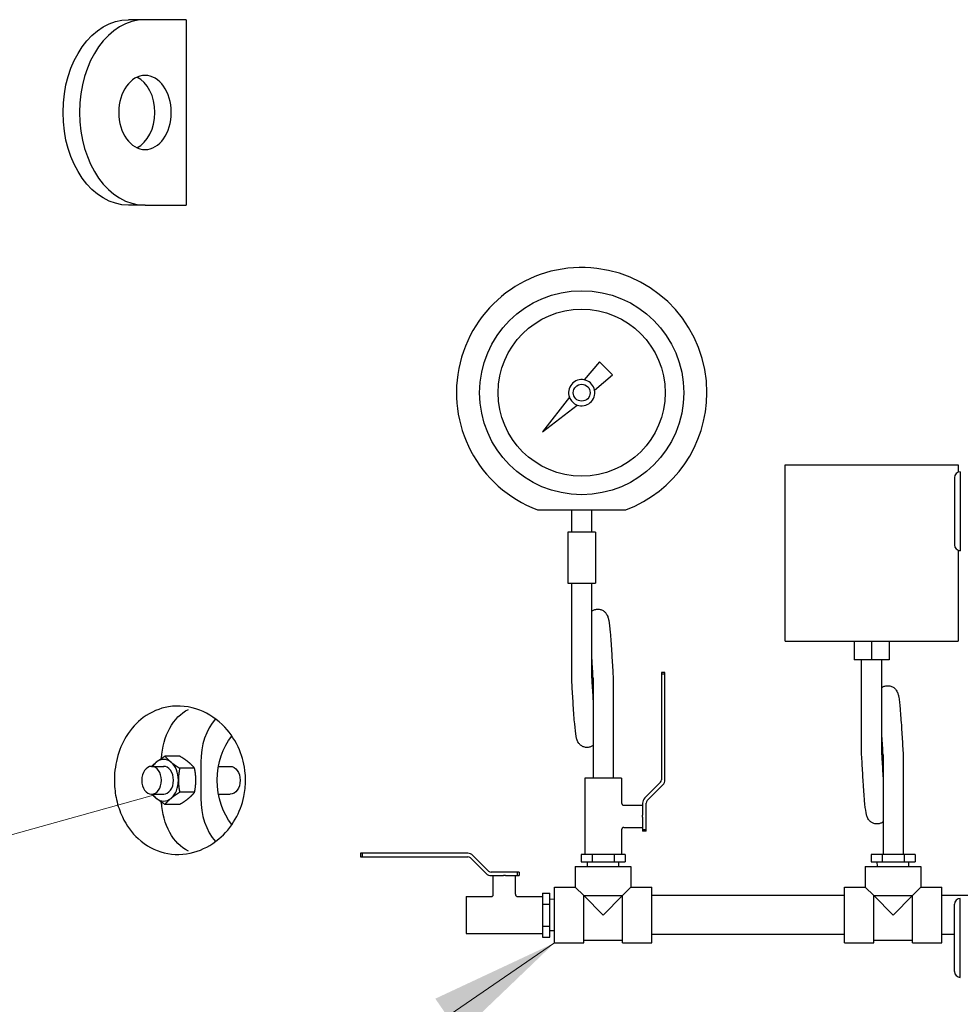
# Model space of a CAD drawing. Extents: x 0 to 796, y 0 to 496.
# Tile 35 of 242: x 95 to 120, y 269 to 296. Entities that reach past the tile are written whole.
import ezdxf

# ---------------------------------------------------------------- set-up
doc = ezdxf.new("R2010")
doc.units = 0
doc.header["$LTSCALE"] = 12
doc.header["$MEASUREMENT"] = 0
doc.layers.get('0').update_dxf_attribs({"linetype": 'CONTINUOUS'})
doc.layers.add('D', color=2, linetype='CONTINUOUS')
doc.layers.add('Q', color=4, linetype='CONTINUOUS')
doc.layers.add('Leader', color=41, linetype='CONTINUOUS', lineweight=13)
doc.styles.get("Standard").update_dxf_attribs({"font": 'SIMPLEX.SHX', "width": 0.875})
doc.dimstyles.get("Standard").update_dxf_attribs({"dimscale": 28, "dimtxt": 0.125, "dimasz": 0.125, "dimexe": 0.04375, "dimexo": 0.0625, "dimgap": 0.04375, "dimtad": 0, "dimtih": 1, "dimtoh": 1, "dimdec": 4, "dimzin": 12, "dimdsep": 46, "dimlunit": 5, "dimtxsty": 'Standard', "dimcen": 0, "dimclrd": 256, "dimclre": 256, "dimclrt": 256, "dimadec": 1, "dimazin": 3, "dimtfac": 0.875, "dimtdec": 4, "dimtofl": 0, "dimtmove": 0, "dimatfit": 2, "dimfxl": 1, "dimtolj": 1, "dimtzin": 12, "dimlwd": 13, "dimlwe": 13, "dimarcsym": 0})

msp = doc.modelspace()

# ---------------------------------------------------------------- linework, layer by layer
for p, q in [((98.02738, 295.79328), (97.58544, 295.79328)), ((99.13314, 295.79328), (98.02738, 295.79328)), ((99.13314, 295.79328), (99.13314, 290.79328)), ((98.02738, 290.79328), (97.58544, 290.79328)), ((98.02738, 290.79328), (99.13314, 290.79328)), ((119.84255, 283.44945), (119.84255, 281.63711)), ((119.9988, 283.6057), (119.9988, 281.48086)), ((98.96413, 275.9428), (98.56495, 275.9428)), ((99.52998, 275.7774), (99.52998, 274.80916)), ((98.20416, 275.66828), (98.52948, 275.66828)), ((99.36187, 275.61804), (98.9627, 275.61804)), ((100.00486, 275.66828), (100.32548, 275.66828)), ((99.36187, 274.96852), (98.9627, 274.96852)), ((98.20416, 274.91828), (98.52948, 274.91828)), ((100.00486, 274.91828), (100.32548, 274.91828)), ((98.96413, 274.64376), (98.56495, 274.64376)), ((119.9988, 269.98086), (119.9988, 272.1057)), ((119.84255, 270.13711), (119.84255, 271.94945))]:
    msp.add_line(p, q)
for centre, start, end in [((119.9988, 283.44945), 90, 180), ((119.9988, 281.63711), 180, 270), ((119.9988, 271.94945), 90, 180), ((119.9988, 270.13711), 180, 270)]:
    msp.add_arc(centre, 0.15625, start, end)
at = {"extrusion": (0, 0, -1)}
for centre, major_axis, start_param, end_param in [((97.58544, 293.29328), (0, -2.5), 0, 3.14159265), ((98.02738, 293.29328), (0, -1), -3.14159265, 3.14159265), ((99.52998, 275.7774), (0, 1.5), -1.49989524, -0.32020687), ((101.05594, 275.29328), (0, 1.53303), -2.45736099, -0.68423166), ((98.20416, 275.29328), (0, -0.375), -3.14159265, 3.14159265), ((100.32548, 275.29328), (0, 0.375), 0, 3.14159265), ((99.52998, 274.80916), (0, -1.5), 0.32020687, 1.49989524)]:
    msp.add_ellipse(centre, major_axis=major_axis, ratio=0.70710678, start_param=start_param, end_param=end_param, dxfattribs=at)
for centre, major_axis, ratio, start_param, end_param in [((98.02738, 293.29328), (0, 2.5), 0.70710678, 0, 3.14159265), ((97.58544, 293.29328), (0, -1), 0.70710678, 0.3178237, 2.82376895), ((100.59064, 275.7774), (0, -1.5), 0.70710678, -2.46368029, -1.57079633), ((98.52943, 275.29328), (0, -0.5625), 0.70710678, -2.61799388, -2.30052398), ((98.52943, 275.29328), (0, 0.5625), 0.70710678, -0.52359878, 0.52359878), ((100.1487, 275.29328), (0, -2), 0.88388348, -1.89929158, -1.86520592), ((98.52943, 275.29328), (0, 0.5625), 0.70710678, -1.57079633, -0.52359878), ((98.52943, 275.29328), (0, 0.37513), 0.70710678, -1.57079633, 0.0259797), ((98.52943, 275.29328), (0, -0.37513), 0.70710678, -0.0259797, 1.57079633), ((98.52943, 275.29328), (0, 0.5625), 0.70710678, -2.61799388, -1.57079633), ((98.52943, 275.29328), (0, -0.5625), 0.70710678, -0.84106867, -0.52359878), ((98.52943, 275.29328), (0, -0.5625), 0.70710678, -0.52359878, 0.52359878), ((100.1487, 275.29328), (0, -2), 0.88388348, -1.27638673, -1.24230107), ((100.59064, 274.80916), (0, -1.5), 0.70710678, -1.57079633, -0.67791236)]:
    msp.add_ellipse(centre, major_axis=major_axis, ratio=ratio, start_param=start_param, end_param=end_param)
msp.add_open_spline([(100.73677, 275.29328), (100.73676, 275.14611), (100.72146, 274.99974), (100.64483, 274.63528), (100.56462, 274.43017), (100.3373, 274.03309), (100.18364, 273.85365), (99.80799, 273.53762), (99.57885, 273.41892), (99.07898, 273.27895), (98.8048, 273.27359), (98.29231, 273.39923), (98.05096, 273.52631), (97.67444, 273.87501), (97.52804, 274.07185), (97.34913, 274.45099), (97.29532, 274.60669), (97.22438, 274.92439), (97.20516, 275.08195), (97.20177, 275.24209), (97.19716, 275.46022), (97.22205, 275.67519), (97.32991, 276.1001), (97.41561, 276.30055), (97.65114, 276.68445), (97.80826, 276.85386), (98.18992, 277.13747), (98.422, 277.23376), (98.93798, 277.31836), (99.22697, 277.28776), (99.74448, 277.08653), (99.97762, 276.93343), (100.33663, 276.5519), (100.47355, 276.34725), (100.6552, 275.91399), (100.70941, 275.70039), (100.73413, 275.41571), (100.73676, 275.35442), (100.73677, 275.29328)], degree=3, knots=[18.09841787, 18.09841787, 18.09841787, 18.09841787, 19.22945421, 19.22945421, 20.98248087, 20.98248087, 23.03788795, 23.03788795, 25.54096469, 25.54096469, 28.40588794, 28.40588794, 31.17695267, 31.17695267, 33.38107164, 33.38107164, 34.71465772, 34.71465772, 35.93557284, 35.93557284, 35.93557284, 37.59854694, 37.59854694, 39.40086812, 39.40086812, 41.55676492, 41.55676492, 44.15348844, 44.15348844, 47.15837184, 47.15837184, 49.78216436, 49.78216436, 51.84945441, 51.84945441, 53.56409661, 53.56409661, 54.03399072, 54.03399072, 54.03399072, 54.03399072])
for points, weights in [([(98.21079, 275.66828), (98.26441, 275.72642), (98.33055, 275.78042)], [1.01566285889, 1.02690849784, 1]), ([(98.33055, 275.78042), (98.42285, 275.85578), (98.56495, 275.9428)], [1, 1.0379548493, 1]), ([(98.56495, 275.9428), (98.636, 275.85578), (98.7283, 275.78042)], [1, 1.0379548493, 1]), ([(98.7283, 275.78042), (98.8206, 275.70506), (98.9627, 275.61804)], [1, 1.0379548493, 1]), ([(99.19853, 275.78042), (99.10623, 275.85578), (98.96413, 275.9428)], [1, 1.0379548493, 1]), ([(99.36187, 275.61804), (99.29082, 275.70506), (99.19853, 275.78042)], [1, 1.0379548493, 1]), ([(98.9627, 275.61804), (98.92717, 275.444), (98.92717, 275.29328)], [1, 1.0379548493, 1]), ([(99.3974, 275.29328), (99.3974, 275.444), (99.36187, 275.61804)], [1, 1.0379548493, 1]), ([(98.92717, 275.29328), (98.92717, 275.14256), (98.9627, 274.96852)], [1, 1.0379548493, 1]), ([(99.36187, 274.96852), (99.3974, 275.14256), (99.3974, 275.29328)], [1, 1.0379548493, 1]), ([(98.9627, 274.96852), (98.8206, 274.8815), (98.7283, 274.80614)], [1, 1.0379548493, 1]), ([(99.19853, 274.80614), (99.29082, 274.8815), (99.36187, 274.96852)], [1, 1.0379548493, 1]), ([(98.33055, 274.80614), (98.26441, 274.86014), (98.21079, 274.91828)], [1, 1.02690849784, 1.01566285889]), ([(98.56495, 274.64376), (98.42285, 274.73078), (98.33055, 274.80614)], [1, 1.0379548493, 1]), ([(98.7283, 274.80614), (98.636, 274.73078), (98.56495, 274.64376)], [1, 1.0379548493, 1]), ([(98.96413, 274.64376), (99.10623, 274.73078), (99.19853, 274.80614)], [1, 1.0379548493, 1])]:
    msp.add_rational_spline(points, weights, degree=2)
at = {"layer": 'Leader'}
msp.add_line((98.25426, 274.88711), (73.17247, 267.90266), dxfattribs=at)
at = {"layer": 'Q'}
for p, q in [((110.27705, 286.56754), (109.86426, 286.08554)), ((110.62366, 286.22092), (110.27705, 286.56754)), ((110.14167, 285.80814), (110.62366, 286.22092)), ((109.46393, 285.61808), (108.7402, 284.68407)), ((108.7402, 284.68407), (109.6742, 285.4078)), ((115.28168, 283.79131), (119.93793, 283.79131)), ((115.28168, 279.04131), (115.28168, 283.79131)), ((119.93793, 283.79131), (119.93793, 283.59336)), ((109.52545, 281.97891), (109.52545, 282.58195)), ((110.06545, 281.97891), (110.06545, 282.58195)), ((109.79545, 281.97891), (109.42045, 281.97891)), ((109.42045, 281.97891), (109.42045, 280.60391)), ((110.17045, 281.97891), (109.79545, 281.97891)), ((110.17045, 281.97891), (110.17045, 280.60391)), ((119.93793, 281.4932), (119.93793, 279.04131)), ((109.42045, 280.60391), (109.79545, 280.60391)), ((109.52545, 278.04141), (109.52545, 280.60391)), ((109.79545, 280.60391), (110.17045, 280.60391)), ((110.06545, 278.04141), (110.06545, 280.60391)), ((115.28168, 279.04131), (119.93793, 279.04131)), ((117.14107, 279.04131), (117.14107, 278.54141)), ((117.60981, 279.04131), (117.60981, 278.54141)), ((118.07854, 279.04131), (118.07854, 278.54141)), ((117.60981, 278.54141), (117.14107, 278.54141)), ((117.33981, 275.97891), (117.33981, 278.54141)), ((118.07854, 278.54141), (117.60981, 278.54141)), ((117.87981, 275.97891), (117.87981, 278.54141)), ((111.94479, 278.19641), (111.94479, 278.15102)), ((112.04017, 278.19641), (111.94479, 278.19641)), ((112.04017, 278.15102), (111.94479, 278.15102)), ((111.94479, 278.15102), (111.94479, 275.30823)), ((112.04017, 278.15102), (112.04017, 278.19641)), ((112.04017, 275.30988), (112.04017, 278.15102)), ((109.52545, 278.04141), (109.52545, 278.04141)), ((110.10357, 278.04141), (110.10357, 278.04141)), ((110.10357, 278.04141), (110.10357, 275.35391)), ((110.64357, 278.04141), (110.64357, 278.04141)), ((110.64357, 278.04141), (110.64357, 275.35391)), ((117.33981, 275.97891), (117.33981, 275.97891)), ((117.91793, 275.97891), (117.91793, 275.97891)), ((117.91793, 275.97891), (117.91793, 273.29141)), ((118.45793, 275.97891), (118.45793, 275.97891)), ((118.45793, 275.97891), (118.45793, 273.29141)), ((110.87045, 275.35391), (109.8767, 275.35391)), ((109.8767, 275.35391), (109.8767, 273.29141)), ((110.87045, 275.35391), (110.87045, 274.68187)), ((111.91569, 275.23797), (111.49427, 274.81656)), ((111.56056, 274.74795), (111.98197, 275.16936)), ((111.53146, 273.96936), (111.53146, 274.67769)), ((110.93283, 274.61949), (111.43607, 274.61949)), ((111.43607, 274.67604), (111.43607, 274.34815)), ((111.43607, 274.29467), (111.43607, 274.34815)), ((111.43607, 274.29467), (111.43607, 273.96936)), ((110.87045, 273.96084), (110.87045, 273.29141)), ((110.93294, 274.02333), (111.43607, 274.02333)), ((111.43607, 273.96936), (111.43607, 273.92397)), ((111.43607, 273.96936), (111.53146, 273.96936)), ((111.53146, 273.92397), (111.43607, 273.92397)), ((111.53146, 273.92397), (111.53146, 273.96936)), ((103.88211, 273.32616), (103.83672, 273.32616)), ((103.83672, 273.32616), (103.83672, 273.23078)), ((103.83672, 273.23078), (103.88211, 273.23078)), ((103.88211, 273.32616), (103.88211, 273.23078)), ((106.72326, 273.32616), (103.88211, 273.32616)), ((103.88211, 273.23078), (106.7249, 273.23078)), ((106.79516, 273.20168), (107.21657, 272.78026)), ((107.28518, 272.84655), (106.86377, 273.26796)), ((109.78258, 273.29141), (109.78258, 273.09456)), ((110.07808, 273.29141), (109.78258, 273.29141)), ((109.78258, 273.09456), (110.07808, 273.09456)), ((109.95164, 272.96956), (109.94774, 273.09456)), ((110.66907, 273.29141), (110.07808, 273.29141)), ((110.07808, 273.29141), (110.07808, 273.09456)), ((110.07808, 273.09456), (110.66907, 273.09456)), ((110.66907, 273.29141), (110.66907, 273.09456)), ((110.96456, 273.29141), (110.66907, 273.29141)), ((110.66907, 273.09456), (110.96456, 273.09456)), ((110.7955, 272.96956), (110.79941, 273.09456)), ((110.96456, 273.29141), (110.96456, 273.09456)), ((117.59694, 273.29141), (117.59694, 273.09456)), ((117.89244, 273.29141), (117.59694, 273.29141)), ((117.59694, 273.09456), (117.89244, 273.09456)), ((117.766, 272.96956), (117.7621, 273.09456)), ((118.48343, 273.29141), (117.89244, 273.29141)), ((117.89244, 273.29141), (117.89244, 273.09456)), ((117.89244, 273.09456), (118.48343, 273.09456)), ((118.48343, 273.29141), (118.48343, 273.09456)), ((118.77892, 273.29141), (118.48343, 273.29141)), ((118.48343, 273.09456), (118.77892, 273.09456)), ((118.60986, 272.96956), (118.61377, 273.09456)), ((118.77892, 273.29141), (118.77892, 273.09456)), ((109.62357, 272.96956), (111.12357, 272.96956)), ((109.62357, 272.96956), (109.62357, 272.40956)), ((111.12357, 272.96956), (111.12357, 272.40956)), ((117.43793, 272.96956), (118.93793, 272.96956)), ((117.43793, 272.96956), (117.43793, 272.40956)), ((118.93793, 272.96956), (118.93793, 272.40956)), ((108.06377, 272.81744), (107.35544, 272.81744)), ((107.35709, 272.72206), (107.68498, 272.72206)), ((107.41364, 272.21882), (107.41364, 272.72206)), ((107.73846, 272.72206), (107.68498, 272.72206)), ((107.73846, 272.72206), (108.06377, 272.72206)), ((108.0098, 272.21893), (108.0098, 272.72206)), ((108.10916, 272.81744), (108.06377, 272.81744)), ((108.06377, 272.72206), (108.06377, 272.81744)), ((108.06377, 272.72206), (108.10916, 272.72206)), ((108.10916, 272.81744), (108.10916, 272.72206)), ((109.06357, 270.90956), (109.06357, 272.40956)), ((109.06357, 272.40956), (109.62357, 272.40956)), ((109.62357, 272.40956), (109.84957, 272.18356)), ((110.89757, 272.18356), (111.12357, 272.40956)), ((111.12357, 272.40956), (111.68357, 272.40956)), ((111.68357, 270.90956), (111.68357, 272.40956)), ((116.87793, 270.90956), (116.87793, 272.40956)), ((116.87793, 272.40956), (117.43793, 272.40956)), ((117.43793, 272.40956), (117.66393, 272.18356)), ((118.71193, 272.18356), (118.93793, 272.40956)), ((118.93793, 272.40956), (119.49793, 272.40956)), ((119.49793, 270.90956), (119.49793, 272.40956)), ((106.67922, 272.15643), (106.67922, 271.16268)), ((106.67922, 272.15643), (107.35126, 272.15643)), ((108.07229, 272.15643), (108.74172, 272.15643)), ((108.74172, 272.25055), (108.93857, 272.25055)), ((108.74172, 272.25055), (108.74172, 271.95505)), ((108.93857, 271.95505), (108.93857, 272.25055)), ((109.06357, 272.08149), (108.93857, 272.0854)), ((109.84957, 272.18356), (110.37357, 271.65956)), ((109.84957, 272.18356), (110.89757, 272.18356)), ((109.84957, 270.90956), (109.84957, 272.18356)), ((110.37357, 271.65956), (110.89757, 272.18356)), ((110.89757, 270.90956), (110.89757, 272.18356)), ((116.87793, 272.18456), (111.68357, 272.18456)), ((117.66393, 272.18356), (118.18793, 271.65956)), ((117.66393, 272.18356), (118.71193, 272.18356)), ((117.66393, 270.90956), (117.66393, 272.18356)), ((118.18793, 271.65956), (118.71193, 272.18356)), ((118.71193, 270.90956), (118.71193, 272.18356)), ((121.81204, 272.18456), (119.49793, 272.18456)), ((108.74172, 271.95505), (108.93857, 271.95505)), ((108.74172, 271.95505), (108.74172, 271.36407)), ((108.93857, 271.36407), (108.93857, 271.95505)), ((108.74172, 271.36407), (108.93857, 271.36407)), ((108.74172, 271.36407), (108.74172, 271.06857)), ((108.93857, 271.06857), (108.93857, 271.36407)), ((109.06357, 271.23763), (108.93857, 271.23372)), ((106.67922, 271.16268), (108.74172, 271.16268)), ((108.74172, 271.06857), (108.93857, 271.06857)), ((109.84957, 270.98456), (110.89757, 270.98456)), ((116.87793, 271.13456), (111.68357, 271.13456)), ((117.66393, 270.98456), (118.71193, 270.98456)), ((119.84255, 271.13456), (119.49793, 271.13456)), ((109.06357, 270.90956), (109.84957, 270.90956)), ((110.89757, 270.90956), (111.68357, 270.90956)), ((116.87793, 270.90956), (117.66393, 270.90956)), ((118.71193, 270.90956), (119.49793, 270.90956))]:
    msp.add_line(p, q, dxfattribs=at)
for radius in [2.75, 2.25, 0.22799]:
    msp.add_circle((109.79545, 285.73932), radius, dxfattribs=at)
for centre, radius, start, end in [((109.79545, 285.73932), 3.375, 0, 249.312011), ((109.79545, 285.73932), 0.35299, 78.75796, 200.088432), ((109.79545, 285.73932), 0.35299, 69.911568, 78.75796), ((109.79545, 285.73932), 0.35299, 11.24204, 69.911568), ((109.79545, 285.73932), 0.35299, 200.088432, 249.911568), ((109.79545, 285.73932), 0.35299, 249.911568, 11.24204), ((109.79545, 285.73932), 3.375, 290.687989, 0), ((111.84543, 275.30823), 0.09936, 315, 0), ((111.84146, 275.30988), 0.19872, 315, 360), ((111.63479, 274.67604), 0.19872, 135, 180), ((111.63082, 274.67769), 0.09936, 135, 180), ((106.72326, 273.12744), 0.19872, 45, 90), ((106.7249, 273.13142), 0.09936, 45, 90), ((107.35544, 272.9168), 0.09936, 225, 270), ((107.35709, 272.92078), 0.19872, 225, 270)]:
    msp.add_arc(centre, radius, start, end, dxfattribs=at)
msp.add_rational_spline([(108.60313, 282.58195), (109.79545, 282.58195), (110.98776, 282.58195)], [1, 1.06892639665, 1], degree=2, dxfattribs=at)
for points, knots in [([(110.06545, 279.85118), (110.06962, 279.85426), (110.0739, 279.85725), (110.1007, 279.87479), (110.12619, 279.88663), (110.18205, 279.90258), (110.21317, 279.9062), (110.27413, 279.90311), (110.30471, 279.89618), (110.36031, 279.87354), (110.38597, 279.85758), (110.4286, 279.82159), (110.44589, 279.80143), (110.47075, 279.76525), (110.47942, 279.74877), (110.49433, 279.71604), (110.49974, 279.7004), (110.51303, 279.65711), (110.51841, 279.63154), (110.53868, 279.52076), (110.55058, 279.41275), (110.57524, 279.13384), (110.58761, 278.9615), (110.60987, 278.61689), (110.6201, 278.44533), (110.63464, 278.19578), (110.6391, 278.11847), (110.64355, 278.04141)], [7.80207168, 7.80207168, 7.80207168, 7.80207168, 7.8194697, 7.8194697, 7.90850724, 7.90850724, 8.00479159, 8.00479159, 8.10186963, 8.10186963, 8.19828556, 8.19828556, 8.29358299, 8.29358299, 8.38159296, 8.38159296, 8.49188878, 8.49188878, 8.71005352, 8.71005352, 9.34282966, 9.34282966, 9.97470097, 9.97470097, 10.49999137, 10.49999137, 10.73155638, 10.73155638, 10.73155638, 10.73155638]), ([(110.1036, 278.04141), (110.0938, 278.21117), (110.08387, 278.38276), (110.07121, 278.59023), (110.06833, 278.63657), (110.06545, 278.68201)], [0, 0, 0, 0, 0.510141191, 0.510141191, 0.659389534, 0.659389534, 0.659389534, 0.659389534]), ([(110.10357, 276.23171), (110.09918, 276.22846), (110.09467, 276.22532), (110.06777, 276.20784), (110.0425, 276.19609), (109.98681, 276.18003), (109.95552, 276.17652), (109.89431, 276.17998), (109.86368, 276.18691), (109.80832, 276.20941), (109.78286, 276.22531), (109.74034, 276.2613), (109.72302, 276.28156), (109.69806, 276.31795), (109.68937, 276.33453), (109.67455, 276.3672), (109.66918, 276.38272), (109.65591, 276.42603), (109.65052, 276.4517), (109.63022, 276.56292), (109.61829, 276.67148), (109.59362, 276.95103), (109.58128, 277.12318), (109.55904, 277.46757), (109.54882, 277.63917), (109.53431, 277.88818), (109.52989, 277.96492), (109.52547, 278.04141)], [7.80209557, 7.80209557, 7.80209557, 7.80209557, 7.82037022, 7.82037022, 7.90841788, 7.90841788, 8.00558383, 8.00558383, 8.10234897, 8.10234897, 8.19846526, 8.19846526, 8.29396237, 8.29396237, 8.38253519, 8.38253519, 8.49233802, 8.49233802, 8.71150922, 8.71150922, 9.3459134, 9.3459134, 9.97644784, 9.97644784, 10.50168893, 10.50168893, 10.73155358, 10.73155358, 10.73155358, 10.73155358]), ([(110.06542, 278.04141), (110.07522, 277.87165), (110.08515, 277.70007), (110.09781, 277.4926), (110.10069, 277.44625), (110.10357, 277.40082)], [0, 0, 0, 0, 0.51013842, 0.51013842, 0.659382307, 0.659382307, 0.659382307, 0.659382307]), ([(117.87981, 277.78868), (117.88398, 277.79176), (117.88826, 277.79475), (117.91506, 277.81229), (117.94055, 277.82413), (117.99641, 277.84008), (118.02753, 277.8437), (118.08849, 277.84061), (118.11907, 277.83368), (118.17467, 277.81104), (118.20033, 277.79508), (118.24296, 277.75909), (118.26025, 277.73893), (118.28511, 277.70275), (118.29378, 277.68627), (118.30869, 277.65354), (118.3141, 277.6379), (118.32739, 277.59461), (118.33277, 277.56904), (118.35304, 277.45826), (118.36494, 277.35025), (118.3896, 277.07134), (118.40197, 276.899), (118.42423, 276.55439), (118.43446, 276.38283), (118.449, 276.13328), (118.45346, 276.05597), (118.45791, 275.97891)], [7.80207168, 7.80207168, 7.80207168, 7.80207168, 7.8194697, 7.8194697, 7.90850724, 7.90850724, 8.00479159, 8.00479159, 8.10186963, 8.10186963, 8.19828556, 8.19828556, 8.29358299, 8.29358299, 8.38159296, 8.38159296, 8.49188878, 8.49188878, 8.71005352, 8.71005352, 9.34282966, 9.34282966, 9.97470097, 9.97470097, 10.49999137, 10.49999137, 10.73155638, 10.73155638, 10.73155638, 10.73155638]), ([(117.91796, 275.97891), (117.90816, 276.14867), (117.89823, 276.32026), (117.88557, 276.52773), (117.88269, 276.57407), (117.87981, 276.61951)], [0, 0, 0, 0, 0.510141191, 0.510141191, 0.659389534, 0.659389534, 0.659389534, 0.659389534]), ([(117.91793, 274.16921), (117.91354, 274.16596), (117.90903, 274.16282), (117.88213, 274.14534), (117.85686, 274.13359), (117.80117, 274.11753), (117.76988, 274.11402), (117.70867, 274.11748), (117.67804, 274.12441), (117.62268, 274.14691), (117.59722, 274.16281), (117.5547, 274.1988), (117.53738, 274.21906), (117.51242, 274.25545), (117.50373, 274.27203), (117.48891, 274.3047), (117.48354, 274.32022), (117.47027, 274.36353), (117.46488, 274.3892), (117.44458, 274.50042), (117.43265, 274.60898), (117.40798, 274.88853), (117.39564, 275.06068), (117.3734, 275.40507), (117.36318, 275.57667), (117.34867, 275.82568), (117.34425, 275.90242), (117.33983, 275.97891)], [7.80209557, 7.80209557, 7.80209557, 7.80209557, 7.82037022, 7.82037022, 7.90841788, 7.90841788, 8.00558383, 8.00558383, 8.10234897, 8.10234897, 8.19846526, 8.19846526, 8.29396237, 8.29396237, 8.38253519, 8.38253519, 8.49233802, 8.49233802, 8.71150922, 8.71150922, 9.3459134, 9.3459134, 9.97644784, 9.97644784, 10.50168893, 10.50168893, 10.73155358, 10.73155358, 10.73155358, 10.73155358]), ([(117.87978, 275.97891), (117.88958, 275.80915), (117.89951, 275.63757), (117.91217, 275.4301), (117.91505, 275.38375), (117.91793, 275.33832)], [0, 0, 0, 0, 0.51013842, 0.51013842, 0.659382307, 0.659382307, 0.659382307, 0.659382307]), ([(110.87035, 274.68169), (110.87037, 274.67544), (110.87142, 274.66913), (110.87533, 274.657), (110.8783, 274.65105), (110.88602, 274.64012), (110.89097, 274.63507), (110.9019, 274.62727), (110.90791, 274.6243), (110.92013, 274.62043), (110.92648, 274.61941), (110.93276, 274.61939)], [0.0001733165, 0.0001733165, 0.0001733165, 0.0001733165, 0.0189240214, 0.0189240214, 0.038412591, 0.038412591, 0.0590617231, 0.0590617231, 0.0786852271, 0.0786852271, 0.0975312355, 0.0975312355, 0.0975312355, 0.0975312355]), ([(110.93294, 274.02333), (110.92643, 274.02334), (110.91983, 274.02226), (110.90732, 274.0182), (110.90124, 274.01513), (110.89055, 274.00726), (110.88583, 274.00236), (110.87828, 273.9916), (110.87533, 273.98562), (110.87146, 273.97344), (110.87044, 273.96711), (110.87044, 273.96084)], [0, 0, 0, 0, 0.0195553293, 0.0195553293, 0.0394706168, 0.0394706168, 0.059370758, 0.059370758, 0.0789129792, 0.0789129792, 0.0977114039, 0.0977114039, 0.0977114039, 0.0977114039]), ([(107.35144, 272.15633), (107.35769, 272.15636), (107.364, 272.15741), (107.37613, 272.16132), (107.38208, 272.16429), (107.39301, 272.172), (107.39806, 272.17696), (107.40586, 272.18789), (107.40883, 272.19389), (107.4127, 272.20612), (107.41372, 272.21246), (107.41374, 272.21875)], [0.0001733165, 0.0001733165, 0.0001733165, 0.0001733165, 0.0189240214, 0.0189240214, 0.038412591, 0.038412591, 0.0590617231, 0.0590617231, 0.0786852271, 0.0786852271, 0.0975312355, 0.0975312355, 0.0975312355, 0.0975312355]), ([(108.0098, 272.21893), (108.0098, 272.21241), (108.01087, 272.20582), (108.01493, 272.19331), (108.018, 272.18723), (108.02587, 272.17654), (108.03077, 272.17182), (108.04153, 272.16427), (108.04751, 272.16131), (108.05969, 272.15745), (108.06602, 272.15643), (108.07229, 272.15643)], [0, 0, 0, 0, 0.0195553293, 0.0195553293, 0.0394706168, 0.0394706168, 0.059370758, 0.059370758, 0.0789129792, 0.0789129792, 0.0977114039, 0.0977114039, 0.0977114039, 0.0977114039])]:
    msp.add_open_spline(points, degree=3, knots=knots, dxfattribs=at)
for points in [[(110.87045, 274.68187), (110.87045, 274.68187), (110.87045, 274.68187), (110.87045, 274.68187)], [(110.93283, 274.61939), (110.93283, 274.61939), (110.93283, 274.61939), (110.93283, 274.61939)], [(107.35126, 272.15643), (107.35126, 272.15643), (107.35126, 272.15643), (107.35126, 272.15643)], [(107.41374, 272.21882), (107.41374, 272.21882), (107.41374, 272.21882), (107.41374, 272.21882)]]:
    msp.add_open_spline(points, degree=3, dxfattribs=at)

# ---------------------------------------------------------------- leaders
at = {"layer": 'D', "annotation_type": 0, "has_hookline": 1, "hookline_direction": 1, "text_width": 34.41667}
msp.add_leader([(109.06357, 270.90956), (73.57949, 246.60204), (70.07949, 246.60204)], dimstyle='Standard', override={"dimgap": 0.04375, "dimtad": 0, "dimarcsym": 1}, dxfattribs=at)

doc.saveas('drawing.dxf')
